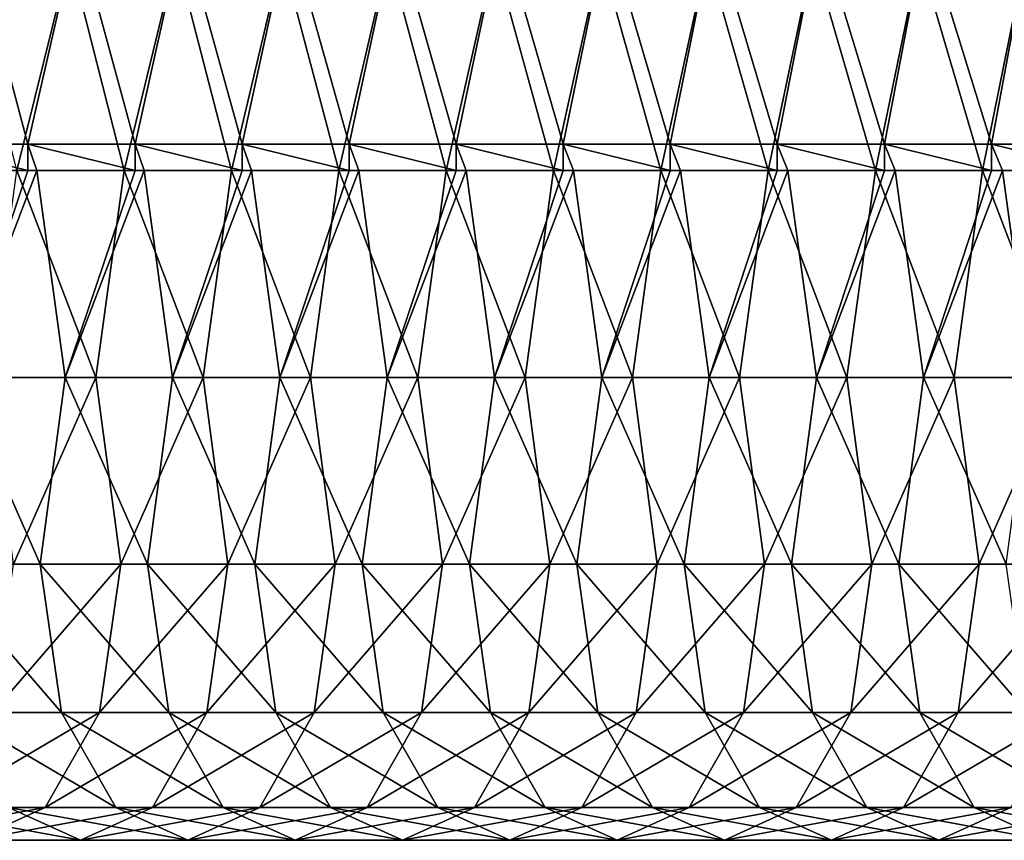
# Model space of a CAD drawing. Header units: inches. Extents: x -3.56 to 3.56, y -0.38 to 0.62.
# Tile 134 of 256: x -0.06 to 0.31, y -0.38 to -0.07. Entities that reach past the tile are written whole.
import ezdxf

# ---------------------------------------------------------------- set-up
doc = ezdxf.new("R2010")
doc.units = ezdxf.units.IN
doc.header["$LTSCALE"] = 65.185185
doc.header["$MEASUREMENT"] = 0
for name, color, linetype in [('55', 7, 'CONTINUOUS'), ('56', 7, 'CONTINUOUS'), ('57', 7, 'CONTINUOUS')]:
    doc.layers.add(name, color=color, linetype=linetype)

msp = doc.modelspace()

# ---------------------------------------------------------------- linework, layer by layer
at = {"layer": '55', "color": 13, "linetype": 'Continuous', "true_color": 0xd67263}
for points in [[(-0.09667, -0.11516, 0.33256), (-0.05673, -0.11516, 0.40174), (-0.07802, -0.03508, 0.36486), (-0.09667, -0.11516, 0.33256)], [(-0.07802, -0.03508, 0.36486), (-0.05673, -0.11516, 0.40174), (-0.03845, -0.03508, 0.4334), (-0.07802, -0.03508, 0.36486)], [(-0.05673, -0.11516, 0.40174), (-0.01678, -0.11516, 0.47093), (-0.03845, -0.03508, 0.4334), (-0.05673, -0.11516, 0.40174)], [(-0.03845, -0.03508, 0.4334), (-0.01678, -0.11516, 0.47093), (0.00111, -0.03508, 0.50193), (-0.03845, -0.03508, 0.4334)], [(-0.01678, -0.11516, 0.47093), (0.02316, -0.11516, 0.54012), (0.00111, -0.03508, 0.50193), (-0.01678, -0.11516, 0.47093)], [(0.00111, -0.03508, 0.50193), (0.02316, -0.11516, 0.54012), (0.04068, -0.03508, 0.57046), (0.00111, -0.03508, 0.50193)], [(0.02316, -0.11516, 0.54012), (0.06311, -0.11516, 0.6093), (0.04068, -0.03508, 0.57046), (0.02316, -0.11516, 0.54012)], [(0.04068, -0.03508, 0.57046), (0.06311, -0.11516, 0.6093), (0.08025, -0.03508, 0.63899), (0.04068, -0.03508, 0.57046)], [(0.06311, -0.11516, 0.6093), (0.10305, -0.11516, 0.67849), (0.08025, -0.03508, 0.63899), (0.06311, -0.11516, 0.6093)], [(0.08025, -0.03508, 0.63899), (0.10305, -0.11516, 0.67849), (0.11982, -0.03508, 0.70753), (0.08025, -0.03508, 0.63899)], [(0.10305, -0.11516, 0.67849), (0.14299, -0.11516, 0.74767), (0.11982, -0.03508, 0.70753), (0.10305, -0.11516, 0.67849)], [(0.11982, -0.03508, 0.70753), (0.14299, -0.11516, 0.74767), (0.15938, -0.03508, 0.77606), (0.11982, -0.03508, 0.70753)], [(0.14299, -0.11516, 0.74767), (0.18294, -0.11516, 0.81686), (0.15938, -0.03508, 0.77606), (0.14299, -0.11516, 0.74767)], [(0.15938, -0.03508, 0.77606), (0.18294, -0.11516, 0.81686), (0.19895, -0.03508, 0.84459), (0.15938, -0.03508, 0.77606)], [(0.18294, -0.11516, 0.81686), (0.22288, -0.11516, 0.88604), (0.19895, -0.03508, 0.84459), (0.18294, -0.11516, 0.81686)], [(0.19895, -0.03508, 0.84459), (0.22288, -0.11516, 0.88604), (0.23852, -0.03508, 0.91312), (0.19895, -0.03508, 0.84459)], [(0.22288, -0.11516, 0.88604), (0.26283, -0.11516, 0.95523), (0.23852, -0.03508, 0.91312), (0.22288, -0.11516, 0.88604)], [(0.23852, -0.03508, 0.91312), (0.26283, -0.11516, 0.95523), (0.27808, -0.03508, 0.98166), (0.23852, -0.03508, 0.91312)], [(0.26283, -0.11516, 0.95523), (0.30277, -0.11516, 1.02442), (0.27808, -0.03508, 0.98166), (0.26283, -0.11516, 0.95523)], [(0.27808, -0.03508, 0.98166), (0.30277, -0.11516, 1.02442), (0.31765, -0.03508, 1.05019), (0.27808, -0.03508, 0.98166)], [(0.30277, -0.11516, 1.02442), (0.34272, -0.11516, 1.0936), (0.31765, -0.03508, 1.05019), (0.30277, -0.11516, 1.02442)], [(-0.05673, -0.11516, 0.40174), (-0.09667, -0.11516, 0.33256), (-0.05673, -0.125, 0.40174), (-0.05673, -0.11516, 0.40174)], [(-0.05673, -0.125, 0.40174), (-0.09667, -0.11516, 0.33256), (-0.09346, -0.125, 0.33812), (-0.05673, -0.125, 0.40174)], [(-0.01678, -0.11516, 0.47093), (-0.05673, -0.11516, 0.40174), (-0.01678, -0.125, 0.47093), (-0.01678, -0.11516, 0.47093)], [(-0.01678, -0.125, 0.47093), (-0.05673, -0.11516, 0.40174), (-0.05342, -0.125, 0.40747), (-0.01678, -0.125, 0.47093)], [(-0.05342, -0.125, 0.40747), (-0.05673, -0.11516, 0.40174), (-0.05673, -0.125, 0.40174), (-0.05342, -0.125, 0.40747)], [(0.02316, -0.11516, 0.54012), (-0.01678, -0.11516, 0.47093), (0.02316, -0.125, 0.54012), (0.02316, -0.11516, 0.54012)], [(0.02316, -0.125, 0.54012), (-0.01678, -0.11516, 0.47093), (-0.01338, -0.125, 0.47682), (0.02316, -0.125, 0.54012)], [(-0.01338, -0.125, 0.47682), (-0.01678, -0.11516, 0.47093), (-0.01678, -0.125, 0.47093), (-0.01338, -0.125, 0.47682)], [(0.06311, -0.11516, 0.6093), (0.02316, -0.11516, 0.54012), (0.06311, -0.125, 0.6093), (0.06311, -0.11516, 0.6093)], [(0.06311, -0.125, 0.6093), (0.02316, -0.11516, 0.54012), (0.02666, -0.125, 0.54618), (0.06311, -0.125, 0.6093)], [(0.02666, -0.125, 0.54618), (0.02316, -0.11516, 0.54012), (0.02316, -0.125, 0.54012), (0.02666, -0.125, 0.54618)], [(0.10305, -0.11516, 0.67849), (0.06311, -0.11516, 0.6093), (0.10305, -0.125, 0.67849), (0.10305, -0.11516, 0.67849)], [(0.10305, -0.125, 0.67849), (0.06311, -0.11516, 0.6093), (0.0667, -0.125, 0.61553), (0.10305, -0.125, 0.67849)], [(0.0667, -0.125, 0.61553), (0.06311, -0.11516, 0.6093), (0.06311, -0.125, 0.6093), (0.0667, -0.125, 0.61553)], [(0.14299, -0.11516, 0.74767), (0.10305, -0.11516, 0.67849), (0.14299, -0.125, 0.74767), (0.14299, -0.11516, 0.74767)], [(0.14299, -0.125, 0.74767), (0.10305, -0.11516, 0.67849), (0.10674, -0.125, 0.68488), (0.14299, -0.125, 0.74767)], [(0.10674, -0.125, 0.68488), (0.10305, -0.11516, 0.67849), (0.10305, -0.125, 0.67849), (0.10674, -0.125, 0.68488)], [(0.18294, -0.11516, 0.81686), (0.14299, -0.11516, 0.74767), (0.18294, -0.125, 0.81686), (0.18294, -0.11516, 0.81686)], [(0.18294, -0.125, 0.81686), (0.14299, -0.11516, 0.74767), (0.14678, -0.125, 0.75423), (0.18294, -0.125, 0.81686)], [(0.14678, -0.125, 0.75423), (0.14299, -0.11516, 0.74767), (0.14299, -0.125, 0.74767), (0.14678, -0.125, 0.75423)], [(0.22288, -0.11516, 0.88604), (0.18294, -0.11516, 0.81686), (0.22288, -0.125, 0.88604), (0.22288, -0.11516, 0.88604)], [(0.22288, -0.125, 0.88604), (0.18294, -0.11516, 0.81686), (0.18682, -0.125, 0.82358), (0.22288, -0.125, 0.88604)], [(0.18682, -0.125, 0.82358), (0.18294, -0.11516, 0.81686), (0.18294, -0.125, 0.81686), (0.18682, -0.125, 0.82358)], [(0.26283, -0.11516, 0.95523), (0.22288, -0.11516, 0.88604), (0.26283, -0.125, 0.95523), (0.26283, -0.11516, 0.95523)], [(0.26283, -0.125, 0.95523), (0.22288, -0.11516, 0.88604), (0.22686, -0.125, 0.89293), (0.26283, -0.125, 0.95523)], [(0.22686, -0.125, 0.89293), (0.22288, -0.11516, 0.88604), (0.22288, -0.125, 0.88604), (0.22686, -0.125, 0.89293)], [(0.30277, -0.11516, 1.02442), (0.26283, -0.11516, 0.95523), (0.30277, -0.125, 1.02442), (0.30277, -0.11516, 1.02442)], [(0.30277, -0.125, 1.02442), (0.26283, -0.11516, 0.95523), (0.2669, -0.125, 0.96228), (0.30277, -0.125, 1.02442)], [(0.2669, -0.125, 0.96228), (0.26283, -0.11516, 0.95523), (0.26283, -0.125, 0.95523), (0.2669, -0.125, 0.96228)], [(0.34272, -0.11516, 1.0936), (0.30277, -0.11516, 1.02442), (0.34272, -0.125, 1.0936), (0.34272, -0.11516, 1.0936)], [(0.34272, -0.125, 1.0936), (0.30277, -0.11516, 1.02442), (0.30694, -0.125, 1.03164), (0.34272, -0.125, 1.0936)], [(0.30694, -0.125, 1.03164), (0.30277, -0.11516, 1.02442), (0.30277, -0.125, 1.02442), (0.30694, -0.125, 1.03164)]]:
    msp.add_3dface(points, dxfattribs=at)
at = {"layer": '56', "color": 13, "linetype": 'Continuous', "true_color": 0xd67263}
for points in [[(-0.05673, -0.125, 0.40174), (-0.09346, -0.125, 0.33812), (-0.08286, -0.20225, 0.332), (-0.05673, -0.125, 0.40174)], [(-0.05342, -0.125, 0.40747), (-0.05673, -0.125, 0.40174), (-0.08286, -0.20225, 0.332), (-0.05342, -0.125, 0.40747)], [(-0.05342, -0.125, 0.40747), (-0.08286, -0.20225, 0.332), (-0.04282, -0.20225, 0.40136), (-0.05342, -0.125, 0.40747)], [(-0.07144, -0.20225, -0.59927), (-0.06085, -0.125, -0.60539), (-0.0314, -0.20225, -0.52992), (-0.07144, -0.20225, -0.59927)], [(-0.06085, -0.125, -0.60539), (-0.02081, -0.125, -0.53604), (-0.0314, -0.20225, -0.52992), (-0.06085, -0.125, -0.60539)], [(-0.01678, -0.125, 0.47093), (-0.05342, -0.125, 0.40747), (-0.04282, -0.20225, 0.40136), (-0.01678, -0.125, 0.47093)], [(-0.01338, -0.125, 0.47682), (-0.01678, -0.125, 0.47093), (-0.04282, -0.20225, 0.40136), (-0.01338, -0.125, 0.47682)], [(-0.01338, -0.125, 0.47682), (-0.04282, -0.20225, 0.40136), (-0.00278, -0.20225, 0.47071), (-0.01338, -0.125, 0.47682)], [(-0.0314, -0.20225, -0.52992), (-0.02081, -0.125, -0.53604), (0.00864, -0.20225, -0.46057), (-0.0314, -0.20225, -0.52992)], [(-0.02081, -0.125, -0.53604), (0.01923, -0.125, -0.46669), (0.00864, -0.20225, -0.46057), (-0.02081, -0.125, -0.53604)], [(0.02316, -0.125, 0.54012), (-0.01338, -0.125, 0.47682), (-0.00278, -0.20225, 0.47071), (0.02316, -0.125, 0.54012)], [(0.02666, -0.125, 0.54618), (0.02316, -0.125, 0.54012), (-0.00278, -0.20225, 0.47071), (0.02666, -0.125, 0.54618)], [(0.02666, -0.125, 0.54618), (-0.00278, -0.20225, 0.47071), (0.03726, -0.20225, 0.54006), (0.02666, -0.125, 0.54618)], [(0.00864, -0.20225, -0.46057), (0.01923, -0.125, -0.46669), (0.04868, -0.20225, -0.39122), (0.00864, -0.20225, -0.46057)], [(0.01923, -0.125, -0.46669), (0.05927, -0.125, -0.39734), (0.04868, -0.20225, -0.39122), (0.01923, -0.125, -0.46669)], [(0.06311, -0.125, 0.6093), (0.02666, -0.125, 0.54618), (0.03726, -0.20225, 0.54006), (0.06311, -0.125, 0.6093)], [(0.0667, -0.125, 0.61553), (0.06311, -0.125, 0.6093), (0.03726, -0.20225, 0.54006), (0.0667, -0.125, 0.61553)], [(0.0667, -0.125, 0.61553), (0.03726, -0.20225, 0.54006), (0.0773, -0.20225, 0.60941), (0.0667, -0.125, 0.61553)], [(0.04868, -0.20225, -0.39122), (0.05927, -0.125, -0.39734), (0.08872, -0.20225, -0.32187), (0.04868, -0.20225, -0.39122)], [(0.05927, -0.125, -0.39734), (0.09931, -0.125, -0.32799), (0.08872, -0.20225, -0.32187), (0.05927, -0.125, -0.39734)], [(0.10305, -0.125, 0.67849), (0.0667, -0.125, 0.61553), (0.0773, -0.20225, 0.60941), (0.10305, -0.125, 0.67849)], [(0.10674, -0.125, 0.68488), (0.10305, -0.125, 0.67849), (0.0773, -0.20225, 0.60941), (0.10674, -0.125, 0.68488)], [(0.10674, -0.125, 0.68488), (0.0773, -0.20225, 0.60941), (0.11734, -0.20225, 0.67876), (0.10674, -0.125, 0.68488)], [(0.08872, -0.20225, -0.32187), (0.09931, -0.125, -0.32799), (0.12876, -0.20225, -0.25252), (0.08872, -0.20225, -0.32187)], [(0.09931, -0.125, -0.32799), (0.13935, -0.125, -0.25863), (0.12876, -0.20225, -0.25252), (0.09931, -0.125, -0.32799)], [(0.14299, -0.125, 0.74767), (0.10674, -0.125, 0.68488), (0.11734, -0.20225, 0.67876), (0.14299, -0.125, 0.74767)], [(0.14678, -0.125, 0.75423), (0.14299, -0.125, 0.74767), (0.11734, -0.20225, 0.67876), (0.14678, -0.125, 0.75423)], [(0.14678, -0.125, 0.75423), (0.11734, -0.20225, 0.67876), (0.15738, -0.20225, 0.74811), (0.14678, -0.125, 0.75423)], [(0.12876, -0.20225, -0.25252), (0.13935, -0.125, -0.25863), (0.1688, -0.20225, -0.18317), (0.12876, -0.20225, -0.25252)], [(0.13935, -0.125, -0.25863), (0.17939, -0.125, -0.18928), (0.1688, -0.20225, -0.18317), (0.13935, -0.125, -0.25863)], [(0.18294, -0.125, 0.81686), (0.14678, -0.125, 0.75423), (0.15738, -0.20225, 0.74811), (0.18294, -0.125, 0.81686)], [(0.18682, -0.125, 0.82358), (0.18294, -0.125, 0.81686), (0.15738, -0.20225, 0.74811), (0.18682, -0.125, 0.82358)], [(0.18682, -0.125, 0.82358), (0.15738, -0.20225, 0.74811), (0.19742, -0.20225, 0.81746), (0.18682, -0.125, 0.82358)], [(0.1688, -0.20225, -0.18317), (0.17939, -0.125, -0.18928), (0.20884, -0.20225, -0.11381), (0.1688, -0.20225, -0.18317)], [(0.17939, -0.125, -0.18928), (0.21943, -0.125, -0.11993), (0.20884, -0.20225, -0.11381), (0.17939, -0.125, -0.18928)], [(0.22288, -0.125, 0.88604), (0.18682, -0.125, 0.82358), (0.19742, -0.20225, 0.81746), (0.22288, -0.125, 0.88604)], [(0.22686, -0.125, 0.89293), (0.22288, -0.125, 0.88604), (0.19742, -0.20225, 0.81746), (0.22686, -0.125, 0.89293)], [(0.22686, -0.125, 0.89293), (0.19742, -0.20225, 0.81746), (0.23746, -0.20225, 0.88681), (0.22686, -0.125, 0.89293)], [(0.20884, -0.20225, -0.11381), (0.21943, -0.125, -0.11993), (0.24888, -0.20225, -0.04446), (0.20884, -0.20225, -0.11381)], [(0.21943, -0.125, -0.11993), (0.25947, -0.125, -0.05058), (0.24888, -0.20225, -0.04446), (0.21943, -0.125, -0.11993)], [(0.26283, -0.125, 0.95523), (0.22686, -0.125, 0.89293), (0.23746, -0.20225, 0.88681), (0.26283, -0.125, 0.95523)], [(0.2669, -0.125, 0.96228), (0.26283, -0.125, 0.95523), (0.23746, -0.20225, 0.88681), (0.2669, -0.125, 0.96228)], [(0.2669, -0.125, 0.96228), (0.23746, -0.20225, 0.88681), (0.2775, -0.20225, 0.95617), (0.2669, -0.125, 0.96228)], [(0.24888, -0.20225, -0.04446), (0.25947, -0.125, -0.05058), (0.28892, -0.20225, 0.02489), (0.24888, -0.20225, -0.04446)], [(0.25947, -0.125, -0.05058), (0.29951, -0.125, 0.01877), (0.28892, -0.20225, 0.02489), (0.25947, -0.125, -0.05058)], [(0.30277, -0.125, 1.02442), (0.2669, -0.125, 0.96228), (0.2775, -0.20225, 0.95617), (0.30277, -0.125, 1.02442)], [(0.30694, -0.125, 1.03164), (0.30277, -0.125, 1.02442), (0.2775, -0.20225, 0.95617), (0.30694, -0.125, 1.03164)], [(0.30694, -0.125, 1.03164), (0.2775, -0.20225, 0.95617), (0.31754, -0.20225, 1.02552), (0.30694, -0.125, 1.03164)], [(0.28892, -0.20225, 0.02489), (0.29951, -0.125, 0.01877), (0.32896, -0.20225, 0.09424), (0.28892, -0.20225, 0.02489)], [(0.29951, -0.125, 0.01877), (0.33955, -0.125, 0.08812), (0.32896, -0.20225, 0.09424), (0.29951, -0.125, 0.01877)], [(0.34272, -0.125, 1.0936), (0.30694, -0.125, 1.03164), (0.31754, -0.20225, 1.02552), (0.34272, -0.125, 1.0936)], [(-0.08286, -0.20225, 0.332), (-0.09215, -0.27195, 0.2449), (-0.05211, -0.27195, 0.31425), (-0.08286, -0.20225, 0.332)], [(-0.08286, -0.20225, 0.332), (-0.05211, -0.27195, 0.31425), (-0.04282, -0.20225, 0.40136), (-0.08286, -0.20225, 0.332)], [(-0.06216, -0.27195, -0.51217), (-0.07144, -0.20225, -0.59927), (-0.0314, -0.20225, -0.52992), (-0.06216, -0.27195, -0.51217)], [(-0.06216, -0.27195, -0.51217), (-0.0314, -0.20225, -0.52992), (-0.02212, -0.27195, -0.44282), (-0.06216, -0.27195, -0.51217)], [(-0.04282, -0.20225, 0.40136), (-0.05211, -0.27195, 0.31425), (-0.01207, -0.27195, 0.3836), (-0.04282, -0.20225, 0.40136)], [(-0.04282, -0.20225, 0.40136), (-0.01207, -0.27195, 0.3836), (-0.00278, -0.20225, 0.47071), (-0.04282, -0.20225, 0.40136)], [(-0.02212, -0.27195, -0.44282), (-0.0314, -0.20225, -0.52992), (0.00864, -0.20225, -0.46057), (-0.02212, -0.27195, -0.44282)], [(-0.02212, -0.27195, -0.44282), (0.00864, -0.20225, -0.46057), (0.01792, -0.27195, -0.37346), (-0.02212, -0.27195, -0.44282)], [(-0.00278, -0.20225, 0.47071), (-0.01207, -0.27195, 0.3836), (0.02797, -0.27195, 0.45295), (-0.00278, -0.20225, 0.47071)], [(-0.00278, -0.20225, 0.47071), (0.02797, -0.27195, 0.45295), (0.03726, -0.20225, 0.54006), (-0.00278, -0.20225, 0.47071)], [(0.01792, -0.27195, -0.37346), (0.00864, -0.20225, -0.46057), (0.04868, -0.20225, -0.39122), (0.01792, -0.27195, -0.37346)], [(0.01792, -0.27195, -0.37346), (0.04868, -0.20225, -0.39122), (0.05796, -0.27195, -0.30411), (0.01792, -0.27195, -0.37346)], [(0.03726, -0.20225, 0.54006), (0.02797, -0.27195, 0.45295), (0.06801, -0.27195, 0.5223), (0.03726, -0.20225, 0.54006)], [(0.03726, -0.20225, 0.54006), (0.06801, -0.27195, 0.5223), (0.0773, -0.20225, 0.60941), (0.03726, -0.20225, 0.54006)], [(0.05796, -0.27195, -0.30411), (0.04868, -0.20225, -0.39122), (0.08872, -0.20225, -0.32187), (0.05796, -0.27195, -0.30411)], [(0.05796, -0.27195, -0.30411), (0.08872, -0.20225, -0.32187), (0.098, -0.27195, -0.23476), (0.05796, -0.27195, -0.30411)], [(0.0773, -0.20225, 0.60941), (0.06801, -0.27195, 0.5223), (0.10805, -0.27195, 0.59165), (0.0773, -0.20225, 0.60941)], [(0.0773, -0.20225, 0.60941), (0.10805, -0.27195, 0.59165), (0.11734, -0.20225, 0.67876), (0.0773, -0.20225, 0.60941)], [(0.098, -0.27195, -0.23476), (0.08872, -0.20225, -0.32187), (0.12876, -0.20225, -0.25252), (0.098, -0.27195, -0.23476)], [(0.098, -0.27195, -0.23476), (0.12876, -0.20225, -0.25252), (0.13804, -0.27195, -0.16541), (0.098, -0.27195, -0.23476)], [(0.11734, -0.20225, 0.67876), (0.10805, -0.27195, 0.59165), (0.14809, -0.27195, 0.66101), (0.11734, -0.20225, 0.67876)], [(0.11734, -0.20225, 0.67876), (0.14809, -0.27195, 0.66101), (0.15738, -0.20225, 0.74811), (0.11734, -0.20225, 0.67876)], [(0.13804, -0.27195, -0.16541), (0.12876, -0.20225, -0.25252), (0.1688, -0.20225, -0.18317), (0.13804, -0.27195, -0.16541)], [(0.13804, -0.27195, -0.16541), (0.1688, -0.20225, -0.18317), (0.17808, -0.27195, -0.09606), (0.13804, -0.27195, -0.16541)], [(0.15738, -0.20225, 0.74811), (0.14809, -0.27195, 0.66101), (0.18813, -0.27195, 0.73036), (0.15738, -0.20225, 0.74811)], [(0.15738, -0.20225, 0.74811), (0.18813, -0.27195, 0.73036), (0.19742, -0.20225, 0.81746), (0.15738, -0.20225, 0.74811)], [(0.17808, -0.27195, -0.09606), (0.1688, -0.20225, -0.18317), (0.20884, -0.20225, -0.11381), (0.17808, -0.27195, -0.09606)], [(0.17808, -0.27195, -0.09606), (0.20884, -0.20225, -0.11381), (0.21812, -0.27195, -0.02671), (0.17808, -0.27195, -0.09606)], [(0.19742, -0.20225, 0.81746), (0.18813, -0.27195, 0.73036), (0.22817, -0.27195, 0.79971), (0.19742, -0.20225, 0.81746)], [(0.19742, -0.20225, 0.81746), (0.22817, -0.27195, 0.79971), (0.23746, -0.20225, 0.88681), (0.19742, -0.20225, 0.81746)], [(0.21812, -0.27195, -0.02671), (0.20884, -0.20225, -0.11381), (0.24888, -0.20225, -0.04446), (0.21812, -0.27195, -0.02671)], [(0.21812, -0.27195, -0.02671), (0.24888, -0.20225, -0.04446), (0.25816, -0.27195, 0.04264), (0.21812, -0.27195, -0.02671)], [(0.23746, -0.20225, 0.88681), (0.22817, -0.27195, 0.79971), (0.26821, -0.27195, 0.86906), (0.23746, -0.20225, 0.88681)], [(0.23746, -0.20225, 0.88681), (0.26821, -0.27195, 0.86906), (0.2775, -0.20225, 0.95617), (0.23746, -0.20225, 0.88681)], [(0.25816, -0.27195, 0.04264), (0.24888, -0.20225, -0.04446), (0.28892, -0.20225, 0.02489), (0.25816, -0.27195, 0.04264)], [(0.25816, -0.27195, 0.04264), (0.28892, -0.20225, 0.02489), (0.2982, -0.27195, 0.11199), (0.25816, -0.27195, 0.04264)], [(0.2775, -0.20225, 0.95617), (0.26821, -0.27195, 0.86906), (0.30825, -0.27195, 0.93841), (0.2775, -0.20225, 0.95617)], [(0.2775, -0.20225, 0.95617), (0.30825, -0.27195, 0.93841), (0.31754, -0.20225, 1.02552), (0.2775, -0.20225, 0.95617)], [(0.2982, -0.27195, 0.11199), (0.28892, -0.20225, 0.02489), (0.32896, -0.20225, 0.09424), (0.2982, -0.27195, 0.11199)], [(0.2982, -0.27195, 0.11199), (0.32896, -0.20225, 0.09424), (0.33824, -0.27195, 0.18135), (0.2982, -0.27195, 0.11199)], [(-0.09215, -0.27195, 0.2449), (-0.08429, -0.32725, 0.14789), (-0.04425, -0.32725, 0.21724), (-0.09215, -0.27195, 0.2449)], [(-0.09215, -0.27195, 0.2449), (-0.04425, -0.32725, 0.21724), (-0.05211, -0.27195, 0.31425), (-0.09215, -0.27195, 0.2449)], [(-0.07001, -0.32725, -0.41516), (-0.06216, -0.27195, -0.51217), (-0.02212, -0.27195, -0.44282), (-0.07001, -0.32725, -0.41516)], [(-0.07001, -0.32725, -0.41516), (-0.02212, -0.27195, -0.44282), (-0.02997, -0.32725, -0.34581), (-0.07001, -0.32725, -0.41516)], [(-0.05211, -0.27195, 0.31425), (-0.04425, -0.32725, 0.21724), (-0.00421, -0.32725, 0.2866), (-0.05211, -0.27195, 0.31425)], [(-0.05211, -0.27195, 0.31425), (-0.00421, -0.32725, 0.2866), (-0.01207, -0.27195, 0.3836), (-0.05211, -0.27195, 0.31425)], [(-0.02997, -0.32725, -0.34581), (-0.02212, -0.27195, -0.44282), (0.01792, -0.27195, -0.37346), (-0.02997, -0.32725, -0.34581)], [(-0.02997, -0.32725, -0.34581), (0.01792, -0.27195, -0.37346), (0.01007, -0.32725, -0.27646), (-0.02997, -0.32725, -0.34581)], [(-0.01207, -0.27195, 0.3836), (-0.00421, -0.32725, 0.2866), (0.03583, -0.32725, 0.35595), (-0.01207, -0.27195, 0.3836)], [(-0.01207, -0.27195, 0.3836), (0.03583, -0.32725, 0.35595), (0.02797, -0.27195, 0.45295), (-0.01207, -0.27195, 0.3836)], [(0.01007, -0.32725, -0.27646), (0.01792, -0.27195, -0.37346), (0.05796, -0.27195, -0.30411), (0.01007, -0.32725, -0.27646)], [(0.01007, -0.32725, -0.27646), (0.05796, -0.27195, -0.30411), (0.05011, -0.32725, -0.20711), (0.01007, -0.32725, -0.27646)], [(0.02797, -0.27195, 0.45295), (0.03583, -0.32725, 0.35595), (0.07587, -0.32725, 0.4253), (0.02797, -0.27195, 0.45295)], [(0.02797, -0.27195, 0.45295), (0.07587, -0.32725, 0.4253), (0.06801, -0.27195, 0.5223), (0.02797, -0.27195, 0.45295)], [(0.05011, -0.32725, -0.20711), (0.05796, -0.27195, -0.30411), (0.098, -0.27195, -0.23476), (0.05011, -0.32725, -0.20711)], [(0.05011, -0.32725, -0.20711), (0.098, -0.27195, -0.23476), (0.09015, -0.32725, -0.13776), (0.05011, -0.32725, -0.20711)], [(0.06801, -0.27195, 0.5223), (0.07587, -0.32725, 0.4253), (0.11591, -0.32725, 0.49465), (0.06801, -0.27195, 0.5223)], [(0.06801, -0.27195, 0.5223), (0.11591, -0.32725, 0.49465), (0.10805, -0.27195, 0.59165), (0.06801, -0.27195, 0.5223)], [(0.09015, -0.32725, -0.13776), (0.098, -0.27195, -0.23476), (0.13804, -0.27195, -0.16541), (0.09015, -0.32725, -0.13776)], [(0.09015, -0.32725, -0.13776), (0.13804, -0.27195, -0.16541), (0.13019, -0.32725, -0.06841), (0.09015, -0.32725, -0.13776)], [(0.10805, -0.27195, 0.59165), (0.11591, -0.32725, 0.49465), (0.15595, -0.32725, 0.564), (0.10805, -0.27195, 0.59165)], [(0.10805, -0.27195, 0.59165), (0.15595, -0.32725, 0.564), (0.14809, -0.27195, 0.66101), (0.10805, -0.27195, 0.59165)], [(0.13019, -0.32725, -0.06841), (0.13804, -0.27195, -0.16541), (0.17808, -0.27195, -0.09606), (0.13019, -0.32725, -0.06841)], [(0.13019, -0.32725, -0.06841), (0.17808, -0.27195, -0.09606), (0.17023, -0.32725, 0.00095), (0.13019, -0.32725, -0.06841)], [(0.14809, -0.27195, 0.66101), (0.15595, -0.32725, 0.564), (0.19599, -0.32725, 0.63335), (0.14809, -0.27195, 0.66101)], [(0.14809, -0.27195, 0.66101), (0.19599, -0.32725, 0.63335), (0.18813, -0.27195, 0.73036), (0.14809, -0.27195, 0.66101)], [(0.17023, -0.32725, 0.00095), (0.17808, -0.27195, -0.09606), (0.21812, -0.27195, -0.02671), (0.17023, -0.32725, 0.00095)], [(0.17023, -0.32725, 0.00095), (0.21812, -0.27195, -0.02671), (0.21027, -0.32725, 0.0703), (0.17023, -0.32725, 0.00095)], [(0.18813, -0.27195, 0.73036), (0.19599, -0.32725, 0.63335), (0.23603, -0.32725, 0.7027), (0.18813, -0.27195, 0.73036)], [(0.18813, -0.27195, 0.73036), (0.23603, -0.32725, 0.7027), (0.22817, -0.27195, 0.79971), (0.18813, -0.27195, 0.73036)], [(0.21027, -0.32725, 0.0703), (0.21812, -0.27195, -0.02671), (0.25816, -0.27195, 0.04264), (0.21027, -0.32725, 0.0703)], [(0.21027, -0.32725, 0.0703), (0.25816, -0.27195, 0.04264), (0.25031, -0.32725, 0.13965), (0.21027, -0.32725, 0.0703)], [(0.22817, -0.27195, 0.79971), (0.23603, -0.32725, 0.7027), (0.27607, -0.32725, 0.77205), (0.22817, -0.27195, 0.79971)], [(0.22817, -0.27195, 0.79971), (0.27607, -0.32725, 0.77205), (0.26821, -0.27195, 0.86906), (0.22817, -0.27195, 0.79971)], [(0.25031, -0.32725, 0.13965), (0.25816, -0.27195, 0.04264), (0.2982, -0.27195, 0.11199), (0.25031, -0.32725, 0.13965)], [(0.25031, -0.32725, 0.13965), (0.2982, -0.27195, 0.11199), (0.29035, -0.32725, 0.209), (0.25031, -0.32725, 0.13965)], [(0.26821, -0.27195, 0.86906), (0.27607, -0.32725, 0.77205), (0.31611, -0.32725, 0.84141), (0.26821, -0.27195, 0.86906)], [(0.26821, -0.27195, 0.86906), (0.31611, -0.32725, 0.84141), (0.30825, -0.27195, 0.93841), (0.26821, -0.27195, 0.86906)], [(0.29035, -0.32725, 0.209), (0.2982, -0.27195, 0.11199), (0.33824, -0.27195, 0.18135), (0.29035, -0.32725, 0.209)], [(0.29035, -0.32725, 0.209), (0.33824, -0.27195, 0.18135), (0.33039, -0.32725, 0.27835), (0.29035, -0.32725, 0.209)], [(-0.09033, -0.36276, -0.31096), (-0.07001, -0.32725, -0.41516), (-0.02997, -0.32725, -0.34581), (-0.09033, -0.36276, -0.31096)], [(-0.09033, -0.36276, -0.31096), (-0.02997, -0.32725, -0.34581), (-0.05029, -0.36276, -0.24161), (-0.09033, -0.36276, -0.31096)], [(-0.08429, -0.32725, 0.14789), (-0.06398, -0.36276, 0.0437), (-0.02394, -0.36276, 0.11305), (-0.08429, -0.32725, 0.14789)], [(-0.08429, -0.32725, 0.14789), (-0.02394, -0.36276, 0.11305), (-0.04425, -0.32725, 0.21724), (-0.08429, -0.32725, 0.14789)], [(-0.05029, -0.36276, -0.24161), (-0.02997, -0.32725, -0.34581), (0.01007, -0.32725, -0.27646), (-0.05029, -0.36276, -0.24161)], [(-0.05029, -0.36276, -0.24161), (0.01007, -0.32725, -0.27646), (-0.01025, -0.36276, -0.17226), (-0.05029, -0.36276, -0.24161)], [(-0.04425, -0.32725, 0.21724), (-0.02394, -0.36276, 0.11305), (0.0161, -0.36276, 0.1824), (-0.04425, -0.32725, 0.21724)], [(-0.04425, -0.32725, 0.21724), (0.0161, -0.36276, 0.1824), (-0.00421, -0.32725, 0.2866), (-0.04425, -0.32725, 0.21724)], [(-0.01025, -0.36276, -0.17226), (0.01007, -0.32725, -0.27646), (0.05011, -0.32725, -0.20711), (-0.01025, -0.36276, -0.17226)], [(-0.01025, -0.36276, -0.17226), (0.05011, -0.32725, -0.20711), (0.02979, -0.36276, -0.10291), (-0.01025, -0.36276, -0.17226)], [(-0.00421, -0.32725, 0.2866), (0.0161, -0.36276, 0.1824), (0.05614, -0.36276, 0.25175), (-0.00421, -0.32725, 0.2866)], [(-0.00421, -0.32725, 0.2866), (0.05614, -0.36276, 0.25175), (0.03583, -0.32725, 0.35595), (-0.00421, -0.32725, 0.2866)], [(0.02979, -0.36276, -0.10291), (0.05011, -0.32725, -0.20711), (0.09015, -0.32725, -0.13776), (0.02979, -0.36276, -0.10291)], [(0.02979, -0.36276, -0.10291), (0.09015, -0.32725, -0.13776), (0.06983, -0.36276, -0.03356), (0.02979, -0.36276, -0.10291)], [(0.03583, -0.32725, 0.35595), (0.05614, -0.36276, 0.25175), (0.09618, -0.36276, 0.3211), (0.03583, -0.32725, 0.35595)], [(0.03583, -0.32725, 0.35595), (0.09618, -0.36276, 0.3211), (0.07587, -0.32725, 0.4253), (0.03583, -0.32725, 0.35595)], [(0.06983, -0.36276, -0.03356), (0.09015, -0.32725, -0.13776), (0.13019, -0.32725, -0.06841), (0.06983, -0.36276, -0.03356)], [(0.06983, -0.36276, -0.03356), (0.13019, -0.32725, -0.06841), (0.10987, -0.36276, 0.03579), (0.06983, -0.36276, -0.03356)], [(0.07587, -0.32725, 0.4253), (0.09618, -0.36276, 0.3211), (0.13622, -0.36276, 0.39045), (0.07587, -0.32725, 0.4253)], [(0.07587, -0.32725, 0.4253), (0.13622, -0.36276, 0.39045), (0.11591, -0.32725, 0.49465), (0.07587, -0.32725, 0.4253)], [(0.10987, -0.36276, 0.03579), (0.13019, -0.32725, -0.06841), (0.17023, -0.32725, 0.00095), (0.10987, -0.36276, 0.03579)], [(0.10987, -0.36276, 0.03579), (0.17023, -0.32725, 0.00095), (0.14991, -0.36276, 0.10514), (0.10987, -0.36276, 0.03579)], [(0.11591, -0.32725, 0.49465), (0.13622, -0.36276, 0.39045), (0.17626, -0.36276, 0.4598), (0.11591, -0.32725, 0.49465)], [(0.11591, -0.32725, 0.49465), (0.17626, -0.36276, 0.4598), (0.15595, -0.32725, 0.564), (0.11591, -0.32725, 0.49465)], [(0.14991, -0.36276, 0.10514), (0.17023, -0.32725, 0.00095), (0.21027, -0.32725, 0.0703), (0.14991, -0.36276, 0.10514)], [(0.14991, -0.36276, 0.10514), (0.21027, -0.32725, 0.0703), (0.18995, -0.36276, 0.17449), (0.14991, -0.36276, 0.10514)], [(0.15595, -0.32725, 0.564), (0.17626, -0.36276, 0.4598), (0.2163, -0.36276, 0.52915), (0.15595, -0.32725, 0.564)], [(0.15595, -0.32725, 0.564), (0.2163, -0.36276, 0.52915), (0.19599, -0.32725, 0.63335), (0.15595, -0.32725, 0.564)], [(0.18995, -0.36276, 0.17449), (0.21027, -0.32725, 0.0703), (0.25031, -0.32725, 0.13965), (0.18995, -0.36276, 0.17449)], [(0.18995, -0.36276, 0.17449), (0.25031, -0.32725, 0.13965), (0.22999, -0.36276, 0.24385), (0.18995, -0.36276, 0.17449)], [(0.19599, -0.32725, 0.63335), (0.2163, -0.36276, 0.52915), (0.25634, -0.36276, 0.59851), (0.19599, -0.32725, 0.63335)], [(0.19599, -0.32725, 0.63335), (0.25634, -0.36276, 0.59851), (0.23603, -0.32725, 0.7027), (0.19599, -0.32725, 0.63335)], [(0.22999, -0.36276, 0.24385), (0.25031, -0.32725, 0.13965), (0.29035, -0.32725, 0.209), (0.22999, -0.36276, 0.24385)], [(0.22999, -0.36276, 0.24385), (0.29035, -0.32725, 0.209), (0.27003, -0.36276, 0.3132), (0.22999, -0.36276, 0.24385)], [(0.23603, -0.32725, 0.7027), (0.25634, -0.36276, 0.59851), (0.29638, -0.36276, 0.66786), (0.23603, -0.32725, 0.7027)], [(0.23603, -0.32725, 0.7027), (0.29638, -0.36276, 0.66786), (0.27607, -0.32725, 0.77205), (0.23603, -0.32725, 0.7027)], [(0.27003, -0.36276, 0.3132), (0.29035, -0.32725, 0.209), (0.33039, -0.32725, 0.27835), (0.27003, -0.36276, 0.3132)], [(0.27003, -0.36276, 0.3132), (0.33039, -0.32725, 0.27835), (0.31007, -0.36276, 0.38255), (0.27003, -0.36276, 0.3132)], [(0.27607, -0.32725, 0.77205), (0.29638, -0.36276, 0.66786), (0.33642, -0.36276, 0.73721), (0.27607, -0.32725, 0.77205)], [(0.27607, -0.32725, 0.77205), (0.33642, -0.36276, 0.73721), (0.31611, -0.32725, 0.84141), (0.27607, -0.32725, 0.77205)], [(-0.11719, -0.375, -0.20299), (-0.09033, -0.36276, -0.31096), (-0.05029, -0.36276, -0.24161), (-0.11719, -0.375, -0.20299)], [(-0.11719, -0.375, -0.20299), (-0.05029, -0.36276, -0.24161), (-0.07715, -0.375, -0.13363), (-0.11719, -0.375, -0.20299)], [(-0.10402, -0.36276, -0.02566), (-0.07715, -0.375, -0.13363), (-0.03711, -0.375, -0.06428), (-0.10402, -0.36276, -0.02566)], [(-0.10402, -0.36276, -0.02566), (-0.03711, -0.375, -0.06428), (-0.06398, -0.36276, 0.0437), (-0.10402, -0.36276, -0.02566)], [(-0.07715, -0.375, -0.13363), (-0.05029, -0.36276, -0.24161), (-0.01025, -0.36276, -0.17226), (-0.07715, -0.375, -0.13363)], [(-0.07715, -0.375, -0.13363), (-0.01025, -0.36276, -0.17226), (-0.03711, -0.375, -0.06428), (-0.07715, -0.375, -0.13363)], [(-0.06398, -0.36276, 0.0437), (-0.03711, -0.375, -0.06428), (0.00293, -0.375, 0.00507), (-0.06398, -0.36276, 0.0437)], [(-0.06398, -0.36276, 0.0437), (0.00293, -0.375, 0.00507), (-0.02394, -0.36276, 0.11305), (-0.06398, -0.36276, 0.0437)], [(-0.03711, -0.375, -0.06428), (-0.01025, -0.36276, -0.17226), (0.02979, -0.36276, -0.10291), (-0.03711, -0.375, -0.06428)], [(-0.03711, -0.375, -0.06428), (0.02979, -0.36276, -0.10291), (0.00293, -0.375, 0.00507), (-0.03711, -0.375, -0.06428)], [(-0.02394, -0.36276, 0.11305), (0.00293, -0.375, 0.00507), (0.04297, -0.375, 0.07442), (-0.02394, -0.36276, 0.11305)], [(-0.02394, -0.36276, 0.11305), (0.04297, -0.375, 0.07442), (0.0161, -0.36276, 0.1824), (-0.02394, -0.36276, 0.11305)], [(0.00293, -0.375, 0.00507), (0.02979, -0.36276, -0.10291), (0.06983, -0.36276, -0.03356), (0.00293, -0.375, 0.00507)], [(0.00293, -0.375, 0.00507), (0.06983, -0.36276, -0.03356), (0.04297, -0.375, 0.07442), (0.00293, -0.375, 0.00507)], [(0.0161, -0.36276, 0.1824), (0.04297, -0.375, 0.07442), (0.08301, -0.375, 0.14377), (0.0161, -0.36276, 0.1824)], [(0.0161, -0.36276, 0.1824), (0.08301, -0.375, 0.14377), (0.05614, -0.36276, 0.25175), (0.0161, -0.36276, 0.1824)], [(0.04297, -0.375, 0.07442), (0.06983, -0.36276, -0.03356), (0.10987, -0.36276, 0.03579), (0.04297, -0.375, 0.07442)], [(0.04297, -0.375, 0.07442), (0.10987, -0.36276, 0.03579), (0.08301, -0.375, 0.14377), (0.04297, -0.375, 0.07442)], [(0.05614, -0.36276, 0.25175), (0.08301, -0.375, 0.14377), (0.12305, -0.375, 0.21312), (0.05614, -0.36276, 0.25175)], [(0.05614, -0.36276, 0.25175), (0.12305, -0.375, 0.21312), (0.09618, -0.36276, 0.3211), (0.05614, -0.36276, 0.25175)], [(0.08301, -0.375, 0.14377), (0.10987, -0.36276, 0.03579), (0.14991, -0.36276, 0.10514), (0.08301, -0.375, 0.14377)], [(0.08301, -0.375, 0.14377), (0.14991, -0.36276, 0.10514), (0.12305, -0.375, 0.21312), (0.08301, -0.375, 0.14377)], [(0.09618, -0.36276, 0.3211), (0.12305, -0.375, 0.21312), (0.16309, -0.375, 0.28247), (0.09618, -0.36276, 0.3211)], [(0.09618, -0.36276, 0.3211), (0.16309, -0.375, 0.28247), (0.13622, -0.36276, 0.39045), (0.09618, -0.36276, 0.3211)], [(0.12305, -0.375, 0.21312), (0.14991, -0.36276, 0.10514), (0.18995, -0.36276, 0.17449), (0.12305, -0.375, 0.21312)], [(0.12305, -0.375, 0.21312), (0.18995, -0.36276, 0.17449), (0.16309, -0.375, 0.28247), (0.12305, -0.375, 0.21312)], [(0.13622, -0.36276, 0.39045), (0.16309, -0.375, 0.28247), (0.20313, -0.375, 0.35182), (0.13622, -0.36276, 0.39045)], [(0.13622, -0.36276, 0.39045), (0.20313, -0.375, 0.35182), (0.17626, -0.36276, 0.4598), (0.13622, -0.36276, 0.39045)], [(0.16309, -0.375, 0.28247), (0.18995, -0.36276, 0.17449), (0.22999, -0.36276, 0.24385), (0.16309, -0.375, 0.28247)], [(0.16309, -0.375, 0.28247), (0.22999, -0.36276, 0.24385), (0.20313, -0.375, 0.35182), (0.16309, -0.375, 0.28247)], [(0.17626, -0.36276, 0.4598), (0.20313, -0.375, 0.35182), (0.24317, -0.375, 0.42118), (0.17626, -0.36276, 0.4598)], [(0.17626, -0.36276, 0.4598), (0.24317, -0.375, 0.42118), (0.2163, -0.36276, 0.52915), (0.17626, -0.36276, 0.4598)], [(0.20313, -0.375, 0.35182), (0.22999, -0.36276, 0.24385), (0.27003, -0.36276, 0.3132), (0.20313, -0.375, 0.35182)], [(0.20313, -0.375, 0.35182), (0.27003, -0.36276, 0.3132), (0.24317, -0.375, 0.42118), (0.20313, -0.375, 0.35182)], [(0.2163, -0.36276, 0.52915), (0.24317, -0.375, 0.42118), (0.28321, -0.375, 0.49053), (0.2163, -0.36276, 0.52915)], [(0.2163, -0.36276, 0.52915), (0.28321, -0.375, 0.49053), (0.25634, -0.36276, 0.59851), (0.2163, -0.36276, 0.52915)], [(0.24317, -0.375, 0.42118), (0.27003, -0.36276, 0.3132), (0.31007, -0.36276, 0.38255), (0.24317, -0.375, 0.42118)], [(0.24317, -0.375, 0.42118), (0.31007, -0.36276, 0.38255), (0.28321, -0.375, 0.49053), (0.24317, -0.375, 0.42118)], [(0.25634, -0.36276, 0.59851), (0.28321, -0.375, 0.49053), (0.32325, -0.375, 0.55988), (0.25634, -0.36276, 0.59851)], [(0.25634, -0.36276, 0.59851), (0.32325, -0.375, 0.55988), (0.29638, -0.36276, 0.66786), (0.25634, -0.36276, 0.59851)], [(0.28321, -0.375, 0.49053), (0.31007, -0.36276, 0.38255), (0.35011, -0.36276, 0.4519), (0.28321, -0.375, 0.49053)], [(0.28321, -0.375, 0.49053), (0.35011, -0.36276, 0.4519), (0.32325, -0.375, 0.55988), (0.28321, -0.375, 0.49053)], [(0.29638, -0.36276, 0.66786), (0.32325, -0.375, 0.55988), (0.36329, -0.375, 0.62923), (0.29638, -0.36276, 0.66786)], [(0.29638, -0.36276, 0.66786), (0.36329, -0.375, 0.62923), (0.33642, -0.36276, 0.73721), (0.29638, -0.36276, 0.66786)]]:
    msp.add_3dface(points, dxfattribs=at)
at = {"layer": '57', "color": 13, "linetype": 'Continuous', "true_color": 0xd67263}
for points in [[(-0.04111, -0.045, -0.5712), (-0.06085, -0.125, -0.60539), (-0.08074, -0.045, -0.63984), (-0.04111, -0.045, -0.5712)], [(-0.02081, -0.125, -0.53604), (-0.06085, -0.125, -0.60539), (-0.04111, -0.045, -0.5712), (-0.02081, -0.125, -0.53604)], [(-0.00147, -0.045, -0.50255), (-0.02081, -0.125, -0.53604), (-0.04111, -0.045, -0.5712), (-0.00147, -0.045, -0.50255)], [(0.01923, -0.125, -0.46669), (-0.02081, -0.125, -0.53604), (-0.00147, -0.045, -0.50255), (0.01923, -0.125, -0.46669)], [(0.03816, -0.045, -0.43391), (0.01923, -0.125, -0.46669), (-0.00147, -0.045, -0.50255), (0.03816, -0.045, -0.43391)], [(0.05927, -0.125, -0.39734), (0.01923, -0.125, -0.46669), (0.03816, -0.045, -0.43391), (0.05927, -0.125, -0.39734)], [(0.07779, -0.045, -0.36526), (0.05927, -0.125, -0.39734), (0.03816, -0.045, -0.43391), (0.07779, -0.045, -0.36526)], [(0.09931, -0.125, -0.32799), (0.05927, -0.125, -0.39734), (0.07779, -0.045, -0.36526), (0.09931, -0.125, -0.32799)], [(0.11742, -0.045, -0.29661), (0.09931, -0.125, -0.32799), (0.07779, -0.045, -0.36526), (0.11742, -0.045, -0.29661)], [(0.13935, -0.125, -0.25863), (0.09931, -0.125, -0.32799), (0.11742, -0.045, -0.29661), (0.13935, -0.125, -0.25863)], [(0.15706, -0.045, -0.22797), (0.13935, -0.125, -0.25863), (0.11742, -0.045, -0.29661), (0.15706, -0.045, -0.22797)], [(0.17939, -0.125, -0.18928), (0.13935, -0.125, -0.25863), (0.15706, -0.045, -0.22797), (0.17939, -0.125, -0.18928)], [(0.19669, -0.045, -0.15932), (0.17939, -0.125, -0.18928), (0.15706, -0.045, -0.22797), (0.19669, -0.045, -0.15932)], [(0.21943, -0.125, -0.11993), (0.17939, -0.125, -0.18928), (0.19669, -0.045, -0.15932), (0.21943, -0.125, -0.11993)], [(0.23632, -0.045, -0.09068), (0.21943, -0.125, -0.11993), (0.19669, -0.045, -0.15932), (0.23632, -0.045, -0.09068)], [(0.25947, -0.125, -0.05058), (0.21943, -0.125, -0.11993), (0.23632, -0.045, -0.09068), (0.25947, -0.125, -0.05058)], [(0.27596, -0.045, -0.02203), (0.25947, -0.125, -0.05058), (0.23632, -0.045, -0.09068), (0.27596, -0.045, -0.02203)], [(0.29951, -0.125, 0.01877), (0.25947, -0.125, -0.05058), (0.27596, -0.045, -0.02203), (0.29951, -0.125, 0.01877)], [(0.31559, -0.045, 0.04661), (0.29951, -0.125, 0.01877), (0.27596, -0.045, -0.02203), (0.31559, -0.045, 0.04661)], [(0.33955, -0.125, 0.08812), (0.29951, -0.125, 0.01877), (0.31559, -0.045, 0.04661), (0.33955, -0.125, 0.08812)]]:
    msp.add_3dface(points, dxfattribs=at)

doc.saveas('drawing.dxf')
